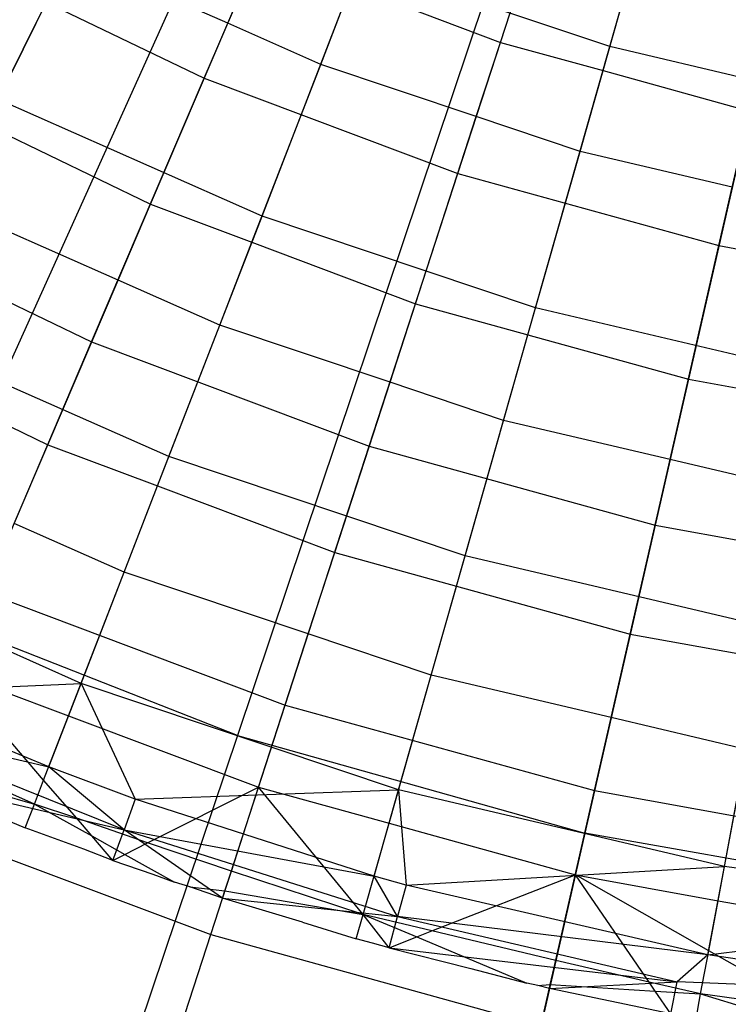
# Model space of a CAD drawing. Extents: x 0.1 to 25.1, y -5.4 to 12.3.
# Tile 26 of 107: x 11.863 to 12.257, y -1.478 to -0.931. Entities that reach past the tile are written whole.
import ezdxf

# ---------------------------------------------------------------- set-up
doc = ezdxf.new("R2010")
doc.units = 0
doc.header["$LTSCALE"] = 2.54
doc.layers.get('0').update_dxf_attribs({"color": 13, "linetype": 'CONTINUOUS'})

# ---------------------------------------------------------------- blocks, each defined once
blk = doc.blocks.new('GRUPUJ_1')
at = {"color": 0}
for p, q in [((12.06623, 4.4736, 6.85643), (12.1094, 4.62531, 6.75816)), ((12.06623, 4.4736, 6.85643), (12.1094, 4.62531, 6.75816)), ((11.84088, 4.45604, 6.73753), (11.90638, 4.60929, 6.63295)), ((11.84088, 4.45604, 6.73753), (11.90638, 4.60929, 6.63295)), ((12.00543, 4.476, 6.80664), (12.04231, 4.58953, 6.73286)), ((12.00543, 4.476, 6.80664), (12.04231, 4.58953, 6.73286)), ((11.67262, 4.16446, 18.47771), (11.86265, 4.58563, 18.62143)), ((11.67262, 4.16446, 18.47771), (11.86265, 4.58563, 18.62143)), ((11.72629, 4.44431, 6.96458), (11.79348, 4.57926, 6.85643)), ((11.72629, 4.44431, 6.96458), (11.79348, 4.57926, 6.85643)), ((12.06247, 4.46038, 6.80683), (12.09424, 4.57202, 6.7327)), ((12.06247, 4.46038, 6.80683), (12.09424, 4.57202, 6.7327)), ((11.98176, 4.40316, 6.73753), (12.03326, 4.56166, 6.63295)), ((11.98176, 4.40316, 6.73753), (12.03326, 4.56166, 6.63295)), ((11.85393, 4.48659, 6.8372), (11.87097, 4.52646, 6.80664)), ((11.85393, 4.48659, 6.8372), (11.87097, 4.52646, 6.80664)), ((12.00646, 4.52919, 18.62143), (11.8593, 4.09119, 18.47771)), ((12.00646, 4.52919, 18.62143), (11.8593, 4.09119, 18.47771)), ((11.7053, 4.52133, 6.73753), (11.84088, 4.45604, 6.73753)), ((11.7053, 4.52133, 6.73753), (11.84088, 4.45604, 6.73753)), ((11.71933, 4.43034, 6.91509), (11.76651, 4.5251, 6.83708)), ((11.71933, 4.43034, 6.91509), (11.76651, 4.5251, 6.83708)), ((11.85393, 4.48659, 6.8372), (11.76651, 4.5251, 6.83708)), ((11.85393, 4.48659, 6.8372), (11.76651, 4.5251, 6.83708)), ((12.12682, 4.36313, 6.73753), (12.16391, 4.52561, 6.63295)), ((12.12682, 4.36313, 6.73753), (12.16391, 4.52561, 6.63295)), ((11.87296, 4.37955, 6.96458), (11.92742, 4.52013, 6.85643)), ((11.87296, 4.37955, 6.96458), (11.92742, 4.52013, 6.85643)), ((12.06623, 4.4736, 6.85643), (11.92742, 4.52013, 6.85643)), ((12.06623, 4.4736, 6.85643), (11.92742, 4.52013, 6.85643)), ((11.90556, 4.4637, 6.83708), (11.92244, 4.50728, 6.80684)), ((11.90556, 4.4637, 6.83708), (11.92244, 4.50728, 6.80684)), ((11.92244, 4.50728, 6.80684), (12.00543, 4.476, 6.80664)), ((11.92244, 4.50728, 6.80684), (12.00543, 4.476, 6.80664)), ((11.81097, 4.38607, 6.91492), (11.85393, 4.48659, 6.8372)), ((11.81097, 4.38607, 6.91492), (11.85393, 4.48659, 6.8372)), ((11.90556, 4.4637, 6.83708), (11.85393, 4.48659, 6.8372)), ((11.90556, 4.4637, 6.83708), (11.85393, 4.48659, 6.8372)), ((12.15517, 4.48735, 18.62143), (12.05236, 4.03688, 18.47771)), ((12.15517, 4.48735, 18.62143), (12.05236, 4.03688, 18.47771)), ((11.99204, 4.4348, 6.83719), (12.00543, 4.476, 6.80664)), ((11.99204, 4.4348, 6.83719), (12.00543, 4.476, 6.80664)), ((12.00543, 4.476, 6.80664), (12.06247, 4.46038, 6.80683)), ((12.00543, 4.476, 6.80664), (12.06247, 4.46038, 6.80683)), ((12.02498, 4.3286, 6.96458), (12.06623, 4.4736, 6.85643)), ((12.02498, 4.3286, 6.96458), (12.06623, 4.4736, 6.85643)), ((12.20875, 4.44008, 6.85643), (12.06623, 4.4736, 6.85643)), ((12.20875, 4.44008, 6.85643), (12.06623, 4.4736, 6.85643)), ((11.86733, 4.36504, 6.91508), (11.90556, 4.4637, 6.83708)), ((11.86733, 4.36504, 6.91508), (11.90556, 4.4637, 6.83708)), ((11.99204, 4.4348, 6.83719), (11.90556, 4.4637, 6.83708)), ((11.99204, 4.4348, 6.83719), (11.90556, 4.4637, 6.83708)), ((11.77831, 4.30966, 6.85262), (11.84088, 4.45604, 6.73753)), ((11.77831, 4.30966, 6.85262), (11.84088, 4.45604, 6.73753)), ((11.84088, 4.45604, 6.73753), (11.98176, 4.40316, 6.73753)), ((11.84088, 4.45604, 6.73753), (11.98176, 4.40316, 6.73753)), ((12.04967, 4.4154, 6.83708), (12.06247, 4.46038, 6.80683)), ((12.04967, 4.4154, 6.83708), (12.06247, 4.46038, 6.80683)), ((12.06247, 4.46038, 6.80683), (12.14386, 4.43779, 6.80664)), ((12.06247, 4.46038, 6.80683), (12.14386, 4.43779, 6.80664)), ((11.87296, 4.37955, 6.96458), (11.72629, 4.44431, 6.96458)), ((11.87296, 4.37955, 6.96458), (11.72629, 4.44431, 6.96458)), ((11.95825, 4.33079, 6.91492), (11.99204, 4.4348, 6.83719)), ((11.95825, 4.33079, 6.91492), (11.99204, 4.4348, 6.83719)), ((12.04967, 4.4154, 6.83708), (11.99204, 4.4348, 6.83719)), ((12.04967, 4.4154, 6.83708), (11.99204, 4.4348, 6.83719)), ((11.71933, 4.43034, 6.91509), (11.81097, 4.38607, 6.91492)), ((11.71933, 4.43034, 6.91509), (11.81097, 4.38607, 6.91492)), ((12.02073, 4.31366, 6.91507), (12.04967, 4.4154, 6.83708)), ((12.02073, 4.31366, 6.91507), (12.04967, 4.4154, 6.83708)), ((12.13423, 4.39559, 6.83718), (12.04967, 4.4154, 6.83708)), ((12.13423, 4.39559, 6.83718), (12.04967, 4.4154, 6.83708)), ((11.93257, 4.25176, 6.85262), (11.98176, 4.40316, 6.73753)), ((11.93257, 4.25176, 6.85262), (11.98176, 4.40316, 6.73753)), ((11.98176, 4.40316, 6.73753), (12.12682, 4.36313, 6.73753)), ((11.98176, 4.40316, 6.73753), (12.12682, 4.36313, 6.73753)), ((12.10989, 4.28894, 6.91492), (12.13423, 4.39559, 6.83718)), ((12.10989, 4.28894, 6.91492), (12.13423, 4.39559, 6.83718)), ((11.79296, 4.34394, 6.95195), (11.69731, 4.38611, 6.95188)), ((11.79296, 4.34394, 6.95195), (11.69731, 4.38611, 6.95188)), ((11.79296, 4.34394, 6.95195), (11.81097, 4.38607, 6.91492)), ((11.79296, 4.34394, 6.95195), (11.81097, 4.38607, 6.91492)), ((11.81097, 4.38607, 6.91492), (11.86733, 4.36504, 6.91508)), ((11.81097, 4.38607, 6.91492), (11.86733, 4.36504, 6.91508)), ((11.62986, 4.38115, 6.85262), (11.77831, 4.30966, 6.85262)), ((11.62986, 4.38115, 6.85262), (11.77831, 4.30966, 6.85262)), ((11.82123, 4.24604, 7.08212), (11.87296, 4.37955, 6.96458)), ((11.82123, 4.24604, 7.08212), (11.87296, 4.37955, 6.96458)), ((12.02498, 4.3286, 6.96458), (11.87296, 4.37955, 6.96458)), ((12.02498, 4.3286, 6.96458), (11.87296, 4.37955, 6.96458)), ((11.84947, 4.31893, 6.95188), (11.86733, 4.36504, 6.91508)), ((11.84947, 4.31893, 6.95188), (11.86733, 4.36504, 6.91508)), ((11.86733, 4.36504, 6.91508), (11.95825, 4.33079, 6.91492)), ((11.86733, 4.36504, 6.91508), (11.95825, 4.33079, 6.91492)), ((12.0914, 4.20793, 6.85262), (12.12682, 4.36313, 6.73753)), ((12.0914, 4.20793, 6.85262), (12.12682, 4.36313, 6.73753)), ((12.12682, 4.36313, 6.73753), (12.27488, 4.33626, 6.73753)), ((12.12682, 4.36313, 6.73753), (12.27488, 4.33626, 6.73753)), ((11.75392, 4.2526, 7.03264), (11.79296, 4.34394, 6.95195)), ((11.75392, 4.2526, 7.03264), (11.79296, 4.34394, 6.95195)), ((11.84947, 4.31893, 6.95188), (11.79296, 4.34394, 6.95195)), ((11.84947, 4.31893, 6.95188), (11.79296, 4.34394, 6.95195)), ((11.9441, 4.28726, 6.95194), (11.95825, 4.33079, 6.91492)), ((11.9441, 4.28726, 6.95194), (11.95825, 4.33079, 6.91492)), ((11.95825, 4.33079, 6.91492), (12.02073, 4.31366, 6.91507)), ((11.95825, 4.33079, 6.91492), (12.02073, 4.31366, 6.91507)), ((11.98579, 4.19088, 7.08212), (12.02498, 4.3286, 6.96458)), ((11.98579, 4.19088, 7.08212), (12.02498, 4.3286, 6.96458)), ((12.18105, 4.29189, 6.96458), (12.02498, 4.3286, 6.96458)), ((12.18105, 4.29189, 6.96458), (12.02498, 4.3286, 6.96458)), ((11.81494, 4.22979, 7.03274), (11.84947, 4.31893, 6.95188)), ((11.81494, 4.22979, 7.03274), (11.84947, 4.31893, 6.95188)), ((11.9441, 4.28726, 6.95194), (11.84947, 4.31893, 6.95188)), ((11.9441, 4.28726, 6.95194), (11.84947, 4.31893, 6.95188)), ((11.82123, 4.24604, 7.08212), (11.66247, 4.31614, 7.08212)), ((11.82123, 4.24604, 7.08212), (11.66247, 4.31614, 7.08212)), ((12.00718, 4.26607, 6.95188), (12.02073, 4.31366, 6.91507)), ((12.00718, 4.26607, 6.95188), (12.02073, 4.31366, 6.91507)), ((12.02073, 4.31366, 6.91507), (12.10989, 4.28894, 6.91492)), ((12.02073, 4.31366, 6.91507), (12.10989, 4.28894, 6.91492)), ((11.71893, 4.17074, 6.97766), (11.77831, 4.30966, 6.85262)), ((11.71893, 4.17074, 6.97766), (11.77831, 4.30966, 6.85262)), ((11.77831, 4.30966, 6.85262), (11.93257, 4.25176, 6.85262)), ((11.77831, 4.30966, 6.85262), (11.93257, 4.25176, 6.85262)), ((11.65468, 4.3005, 7.03276), (11.75392, 4.2526, 7.03264)), ((11.65468, 4.3005, 7.03276), (11.75392, 4.2526, 7.03264)), ((11.91339, 4.19275, 7.03264), (11.9441, 4.28726, 6.95194)), ((11.91339, 4.19275, 7.03264), (11.9441, 4.28726, 6.95194)), ((12.00718, 4.26607, 6.95188), (11.9441, 4.28726, 6.95194)), ((12.00718, 4.26607, 6.95188), (11.9441, 4.28726, 6.95194)), ((12.09971, 4.24435, 6.95193), (12.10989, 4.28894, 6.91492)), ((12.09971, 4.24435, 6.95193), (12.10989, 4.28894, 6.91492)), ((12.10989, 4.28894, 6.91492), (12.1782, 4.27665, 6.91506)), ((12.10989, 4.28894, 6.91492), (12.1782, 4.27665, 6.91506)), ((11.98103, 4.17416, 7.03273), (12.00718, 4.26607, 6.95188)), ((11.98103, 4.17416, 7.03273), (12.00718, 4.26607, 6.95188)), ((12.09971, 4.24435, 6.95193), (12.00718, 4.26607, 6.95188)), ((12.09971, 4.24435, 6.95193), (12.00718, 4.26607, 6.95188)), ((11.73522, 4.20883, 7.07656), (11.75392, 4.2526, 7.03264)), ((11.73522, 4.20883, 7.07656), (11.75392, 4.2526, 7.03264)), ((11.75392, 4.2526, 7.03264), (11.81494, 4.22979, 7.03274)), ((11.75392, 4.2526, 7.03264), (11.81494, 4.22979, 7.03274)), ((11.88588, 4.10808, 6.97766), (11.93257, 4.25176, 6.85262)), ((11.88588, 4.10808, 6.97766), (11.93257, 4.25176, 6.85262)), ((11.93257, 4.25176, 6.85262), (12.0914, 4.20793, 6.85262)), ((11.93257, 4.25176, 6.85262), (12.0914, 4.20793, 6.85262)), ((11.77245, 4.12013, 7.20851), (11.82123, 4.24604, 7.08212)), ((11.77245, 4.12013, 7.20851), (11.82123, 4.24604, 7.08212)), ((11.98579, 4.19088, 7.08212), (11.82123, 4.24604, 7.08212)), ((11.98579, 4.19088, 7.08212), (11.82123, 4.24604, 7.08212)), ((12.07759, 4.14743, 7.03264), (12.09971, 4.24435, 6.95193)), ((12.07759, 4.14743, 7.03264), (12.09971, 4.24435, 6.95193)), ((12.1691, 4.22798, 6.95188), (12.09971, 4.24435, 6.95193)), ((12.1691, 4.22798, 6.95188), (12.09971, 4.24435, 6.95193)), ((11.79635, 4.18182, 7.07654), (11.81494, 4.22979, 7.03274)), ((11.79635, 4.18182, 7.07654), (11.81494, 4.22979, 7.03274)), ((11.81494, 4.22979, 7.03274), (11.91339, 4.19275, 7.03264)), ((11.81494, 4.22979, 7.03274), (11.91339, 4.19275, 7.03264)), ((11.79635, 4.18182, 7.07654), (11.73522, 4.20883, 7.07656)), ((11.79635, 4.18182, 7.07654), (11.73522, 4.20883, 7.07656)), ((12.05778, 4.06064, 6.97766), (12.0914, 4.20793, 6.85262)), ((12.05778, 4.06064, 6.97766), (12.0914, 4.20793, 6.85262)), ((12.0914, 4.20793, 6.85262), (12.25352, 4.17851, 6.85262)), ((12.0914, 4.20793, 6.85262), (12.25352, 4.17851, 6.85262)), ((11.77245, 4.12013, 7.20851), (11.60228, 4.19527, 7.20851)), ((11.77245, 4.12013, 7.20851), (11.60228, 4.19527, 7.20851)), ((11.8987, 4.14752, 7.07655), (11.91339, 4.19275, 7.03264)), ((11.8987, 4.14752, 7.07655), (11.91339, 4.19275, 7.03264)), ((11.91339, 4.19275, 7.03264), (11.98103, 4.17416, 7.03273)), ((11.91339, 4.19275, 7.03264), (11.98103, 4.17416, 7.03273)), ((11.94884, 4.06101, 7.20851), (11.98579, 4.19088, 7.08212)), ((11.94884, 4.06101, 7.20851), (11.98579, 4.19088, 7.08212)), ((12.15474, 4.15115, 7.08212), (11.98579, 4.19088, 7.08212)), ((12.15474, 4.15115, 7.08212), (11.98579, 4.19088, 7.08212)), ((11.76546, 4.10207, 7.1593), (11.79635, 4.18182, 7.07654)), ((11.76546, 4.10207, 7.1593), (11.79635, 4.18182, 7.07654)), ((11.8987, 4.14752, 7.07655), (11.79635, 4.18182, 7.07654)), ((11.8987, 4.14752, 7.07655), (11.79635, 4.18182, 7.07654)), ((11.96694, 4.12464, 7.07654), (11.98103, 4.17416, 7.03273)), ((11.96694, 4.12464, 7.07654), (11.98103, 4.17416, 7.03273)), ((11.98103, 4.17416, 7.03273), (12.07759, 4.14743, 7.03264)), ((11.98103, 4.17416, 7.03273), (12.07759, 4.14743, 7.03264)), ((11.71893, 4.17074, 6.97766), (11.88588, 4.10808, 6.97766)), ((11.71893, 4.17074, 6.97766), (11.88588, 4.10808, 6.97766)), ((11.8593, 4.09119, 18.47771), (11.67262, 4.16446, 18.47771)), ((11.8593, 4.09119, 18.47771), (11.67262, 4.16446, 18.47771)), ((12.12993, 4.01841, 7.20851), (12.15474, 4.15115, 7.08212)), ((12.12993, 4.01841, 7.20851), (12.15474, 4.15115, 7.08212)), ((11.87104, 4.0624, 7.15925), (11.8987, 4.14752, 7.07655)), ((11.87104, 4.0624, 7.15925), (11.8987, 4.14752, 7.07655)), ((11.96694, 4.12464, 7.07654), (11.8987, 4.14752, 7.07655)), ((11.96694, 4.12464, 7.07654), (11.8987, 4.14752, 7.07655)), ((12.06701, 4.1011, 7.07654), (12.07759, 4.14743, 7.03264)), ((12.06701, 4.1011, 7.07654), (12.07759, 4.14743, 7.03264)), ((12.07759, 4.14743, 7.03264), (12.15155, 4.13408, 7.03272)), ((12.07759, 4.14743, 7.03264), (12.15155, 4.13408, 7.03272)), ((11.75163, 4.06638, 7.19677), (11.70005, 4.12657, 7.15925)), ((11.70005, 4.12657, 7.15925), (11.76546, 4.10207, 7.1593)), ((11.70005, 4.12657, 7.15925), (11.76546, 4.10207, 7.1593)), ((11.75163, 4.06638, 7.19677), (11.70005, 4.12657, 7.15925)), ((11.94355, 4.04242, 7.15929), (11.96694, 4.12464, 7.07654)), ((11.94355, 4.04242, 7.15929), (11.96694, 4.12464, 7.07654)), ((12.06701, 4.1011, 7.07654), (11.96694, 4.12464, 7.07654)), ((12.06701, 4.1011, 7.07654), (11.96694, 4.12464, 7.07654)), ((11.65577, 4.11492, 7.25948), (11.77245, 4.12013, 7.20851)), ((11.65577, 4.11492, 7.25948), (11.77245, 4.12013, 7.20851)), ((11.75447, 4.07371, 7.25948), (11.77245, 4.12013, 7.20851)), ((11.75447, 4.07371, 7.25948), (11.77245, 4.12013, 7.20851)), ((11.77245, 4.12013, 7.20851), (11.8024, 4.05582, 7.25948)), ((11.94884, 4.06101, 7.20851), (11.77245, 4.12013, 7.20851)), ((11.77245, 4.12013, 7.20851), (11.8024, 4.05582, 7.25948)), ((11.94884, 4.06101, 7.20851), (11.77245, 4.12013, 7.20851)), ((11.75447, 4.07371, 7.25948), (11.65577, 4.11492, 7.25948)), ((11.75447, 4.07371, 7.25948), (11.65577, 4.11492, 7.25948)), ((11.84448, 3.98064, 7.10368), (11.88588, 4.10808, 6.97766)), ((11.84448, 3.98064, 7.10368), (11.88588, 4.10808, 6.97766)), ((11.88588, 4.10808, 6.97766), (12.05778, 4.06064, 6.97766)), ((11.88588, 4.10808, 6.97766), (12.05778, 4.06064, 6.97766)), ((11.75163, 4.06638, 7.19677), (11.76546, 4.10207, 7.1593)), ((11.75163, 4.06638, 7.19677), (11.76546, 4.10207, 7.1593)), ((11.75163, 4.06638, 7.19677), (11.76546, 4.10207, 7.1593)), ((11.75163, 4.06638, 7.19677), (11.76546, 4.10207, 7.1593)), ((11.76546, 4.10207, 7.1593), (11.87104, 4.0624, 7.15925)), ((11.76546, 4.10207, 7.1593), (11.87104, 4.0624, 7.15925)), ((12.04709, 4.01381, 7.15925), (12.06701, 4.1011, 7.07654)), ((12.04709, 4.01381, 7.15925), (12.06701, 4.1011, 7.07654)), ((12.14208, 4.08345, 7.07654), (12.06701, 4.1011, 7.07654)), ((12.14208, 4.08345, 7.07654), (12.06701, 4.1011, 7.07654)), ((11.64836, 4.0984, 7.24224), (11.75447, 4.07371, 7.25948)), ((11.79628, 4.03878, 7.24224), (11.64836, 4.0984, 7.24224)), ((11.64836, 4.0984, 7.24224), (11.75447, 4.07371, 7.25948)), ((11.79628, 4.03878, 7.24224), (11.64836, 4.0984, 7.24224)), ((11.8593, 4.09119, 18.47771), (11.71572, 3.66384, 18.29638)), ((11.8593, 4.09119, 18.47771), (11.71572, 3.66384, 18.29638)), ((11.8593, 4.09119, 18.47771), (12.05236, 4.03688, 18.47771)), ((11.8593, 4.09119, 18.47771), (12.05236, 4.03688, 18.47771)), ((12.12638, 3.99945, 7.15928), (12.14208, 4.08345, 7.07654)), ((12.12638, 3.99945, 7.15928), (12.14208, 4.08345, 7.07654)), ((11.74648, 4.05308, 7.21031), (11.68083, 4.08159, 7.20988)), ((11.74648, 4.05308, 7.21031), (11.68083, 4.08159, 7.20988)), ((11.67713, 4.07294, 7.21892), (11.74648, 4.05308, 7.21031)), ((11.67713, 4.07294, 7.21892), (11.74648, 4.05308, 7.21031)), ((11.79628, 4.03878, 7.24224), (11.75447, 4.07371, 7.25948)), ((11.8024, 4.05582, 7.25948), (11.75447, 4.07371, 7.25948)), ((11.79628, 4.03878, 7.24224), (11.75447, 4.07371, 7.25948)), ((11.8024, 4.05582, 7.25948), (11.75447, 4.07371, 7.25948)), ((11.67757, 4.06661, 7.2252), (11.79628, 4.03878, 7.24224)), ((11.67757, 4.06661, 7.2252), (11.79628, 4.03878, 7.24224)), ((11.74648, 4.05308, 7.21031), (11.75163, 4.06638, 7.19677)), ((11.74648, 4.05308, 7.21031), (11.75163, 4.06638, 7.19677)), ((11.77002, 4.04519, 7.2103), (11.75163, 4.06638, 7.19677)), ((11.77002, 4.04519, 7.2103), (11.75163, 4.06638, 7.19677)), ((11.77002, 4.04519, 7.2103), (11.75163, 4.06638, 7.19677)), ((11.77002, 4.04519, 7.2103), (11.75163, 4.06638, 7.19677)), ((11.80926, 4.03164, 7.20994), (11.87104, 4.0624, 7.15925)), ((11.80926, 4.03164, 7.20994), (11.87104, 4.0624, 7.15925)), ((11.85594, 4.01592, 7.20987), (11.87104, 4.0624, 7.15925)), ((11.85594, 4.01592, 7.20987), (11.87104, 4.0624, 7.15925)), ((11.87104, 4.0624, 7.15925), (11.94355, 4.04242, 7.15929)), ((11.92916, 3.99185, 7.21031), (11.87104, 4.0624, 7.15925)), ((11.87104, 4.0624, 7.15925), (11.94355, 4.04242, 7.15929)), ((11.92916, 3.99185, 7.21031), (11.87104, 4.0624, 7.15925)), ((11.8024, 4.05582, 7.25948), (11.94884, 4.06101, 7.20851)), ((11.8024, 4.05582, 7.25948), (11.94884, 4.06101, 7.20851)), ((11.93522, 4.01313, 7.25948), (11.94884, 4.06101, 7.20851)), ((11.93522, 4.01313, 7.25948), (11.94884, 4.06101, 7.20851)), ((11.94884, 4.06101, 7.20851), (11.95313, 4.00812, 7.25948)), ((12.12993, 4.01841, 7.20851), (11.94884, 4.06101, 7.20851)), ((11.94884, 4.06101, 7.20851), (11.95313, 4.00812, 7.25948)), ((12.12993, 4.01841, 7.20851), (11.94884, 4.06101, 7.20851)), ((12.02796, 3.93, 7.10368), (12.05778, 4.06064, 6.97766)), ((12.02796, 3.93, 7.10368), (12.05778, 4.06064, 6.97766)), ((12.05778, 4.06064, 6.97766), (12.23324, 4.0288, 6.97766)), ((12.05778, 4.06064, 6.97766), (12.23324, 4.0288, 6.97766)), ((11.70686, 4.05447, 7.225), (11.74139, 4.03994, 7.225)), ((11.70686, 4.05447, 7.225), (11.74139, 4.03994, 7.225)), ((11.70686, 4.05447, 7.225), (11.74139, 4.03994, 7.225)), ((11.70686, 4.05447, 7.225), (11.74139, 4.03994, 7.225)), ((11.74139, 4.03994, 7.225), (11.74648, 4.05308, 7.21031)), ((11.74139, 4.03994, 7.225), (11.74648, 4.05308, 7.21031)), ((11.74648, 4.05308, 7.21031), (11.77838, 4.03539, 7.21637)), ((11.77002, 4.04519, 7.2103), (11.74648, 4.05308, 7.21031)), ((11.74648, 4.05308, 7.21031), (11.77838, 4.03539, 7.21637)), ((11.77002, 4.04519, 7.2103), (11.74648, 4.05308, 7.21031)), ((11.8024, 4.05582, 7.25948), (11.79628, 4.03878, 7.24224)), ((11.8024, 4.05582, 7.25948), (11.79628, 4.03878, 7.24224)), ((11.93522, 4.01313, 7.25948), (11.8024, 4.05582, 7.25948)), ((11.93522, 4.01313, 7.25948), (11.8024, 4.05582, 7.25948)), ((11.66627, 4.04752, 7.10368), (11.84448, 3.98064, 7.10368)), ((11.66627, 4.04752, 7.10368), (11.84448, 3.98064, 7.10368)), ((11.77838, 4.03539, 7.21637), (11.77002, 4.04519, 7.2103)), ((11.77838, 4.03539, 7.21637), (11.77002, 4.04519, 7.2103)), ((11.80926, 4.03164, 7.20994), (11.77002, 4.04519, 7.2103)), ((11.77838, 4.03539, 7.21637), (11.77002, 4.04519, 7.2103)), ((11.80926, 4.03164, 7.20994), (11.77002, 4.04519, 7.2103)), ((11.80926, 4.03164, 7.20994), (11.77002, 4.04519, 7.2103)), ((11.77398, 4.0281, 7.225), (11.74139, 4.03994, 7.225)), ((11.77398, 4.0281, 7.225), (11.74139, 4.03994, 7.225)), ((11.77398, 4.0281, 7.225), (11.74139, 4.03994, 7.225)), ((11.77398, 4.0281, 7.225), (11.74139, 4.03994, 7.225)), ((11.92916, 3.99185, 7.21031), (11.94355, 4.04242, 7.15929)), ((11.92916, 3.99185, 7.21031), (11.94355, 4.04242, 7.15929)), ((11.92916, 3.99185, 7.21031), (11.94355, 4.04242, 7.15929)), ((11.92916, 3.99185, 7.21031), (11.94355, 4.04242, 7.15929)), ((11.94355, 4.04242, 7.15929), (12.04709, 4.01381, 7.15925)), ((11.94355, 4.04242, 7.15929), (12.04709, 4.01381, 7.15925)), ((11.79016, 4.02174, 7.225), (11.77838, 4.03539, 7.21637)), ((11.79016, 4.02174, 7.225), (11.77838, 4.03539, 7.21637)), ((11.79016, 4.02174, 7.225), (11.77838, 4.03539, 7.21637)), ((11.77838, 4.03539, 7.21637), (11.79673, 4.02508, 7.21974)), ((11.77838, 4.03539, 7.21637), (11.79673, 4.02508, 7.21974)), ((11.79016, 4.02174, 7.225), (11.79628, 4.03878, 7.24224)), ((11.79016, 4.02174, 7.225), (11.79628, 4.03878, 7.24224)), ((11.79628, 4.03878, 7.24224), (11.93522, 4.01313, 7.25948)), ((11.79628, 4.03878, 7.24224), (11.93522, 4.01313, 7.25948)), ((11.79628, 4.03878, 7.24224), (11.94834, 3.99066, 7.24224)), ((11.85106, 4.00092, 7.225), (11.79628, 4.03878, 7.24224)), ((11.85106, 4.00092, 7.225), (11.79628, 4.03878, 7.24224)), ((11.79628, 4.03878, 7.24224), (11.94834, 3.99066, 7.24224)), ((12.05236, 4.03688, 18.47771), (11.95204, 3.59735, 18.29638)), ((12.05236, 4.03688, 18.47771), (11.95204, 3.59735, 18.29638)), ((12.24986, 4.00205, 18.47771), (12.05236, 4.03688, 18.47771)), ((12.24986, 4.00205, 18.47771), (12.05236, 4.03688, 18.47771)), ((11.79673, 4.02508, 7.21974), (11.80926, 4.03164, 7.20994)), ((11.79673, 4.02508, 7.21974), (11.80926, 4.03164, 7.20994)), ((11.85594, 4.01592, 7.20987), (11.80926, 4.03164, 7.20994)), ((11.85594, 4.01592, 7.20987), (11.80926, 4.03164, 7.20994)), ((11.85594, 4.01592, 7.20987), (11.80926, 4.03164, 7.20994)), ((11.79016, 4.02174, 7.225), (11.77398, 4.0281, 7.225)), ((11.79016, 4.02174, 7.225), (11.77398, 4.0281, 7.225)), ((11.79016, 4.02174, 7.225), (11.77398, 4.0281, 7.225)), ((11.79016, 4.02174, 7.225), (11.77398, 4.0281, 7.225)), ((11.79016, 4.02174, 7.225), (11.79673, 4.02508, 7.21974)), ((11.79016, 4.02174, 7.225), (11.79673, 4.02508, 7.21974)), ((11.79673, 4.02508, 7.21974), (11.82433, 4.0098, 7.225)), ((11.79673, 4.02508, 7.21974), (11.82433, 4.0098, 7.225)), ((11.79016, 4.02174, 7.225), (11.81237, 4.01415, 7.225)), ((11.79016, 4.02174, 7.225), (11.81237, 4.01415, 7.225)), ((11.79016, 4.02174, 7.225), (11.81237, 4.01415, 7.225)), ((11.95313, 4.00812, 7.25948), (12.12993, 4.01841, 7.20851)), ((11.95313, 4.00812, 7.25948), (12.12993, 4.01841, 7.20851)), ((12.12078, 3.96948, 7.25948), (12.12993, 4.01841, 7.20851)), ((12.12078, 3.96948, 7.25948), (12.12993, 4.01841, 7.20851)), ((12.31417, 3.99271, 7.20851), (12.12993, 4.01841, 7.20851)), ((12.31417, 3.99271, 7.20851), (12.12993, 4.01841, 7.20851)), ((11.81237, 4.01415, 7.225), (11.82433, 4.0098, 7.225)), ((11.81237, 4.01415, 7.225), (11.82433, 4.0098, 7.225)), ((11.81237, 4.01415, 7.225), (11.82433, 4.0098, 7.225)), ((11.85236, 4.0049, 7.22096), (11.85594, 4.01592, 7.20987)), ((11.85236, 4.0049, 7.22096), (11.85594, 4.01592, 7.20987)), ((11.92916, 3.99185, 7.21031), (11.85594, 4.01592, 7.20987)), ((11.92916, 3.99185, 7.21031), (11.85594, 4.01592, 7.20987)), ((11.92916, 3.99185, 7.21031), (11.85594, 4.01592, 7.20987)), ((11.95313, 4.00812, 7.25948), (11.93522, 4.01313, 7.25948)), ((11.94834, 3.99066, 7.24224), (11.93522, 4.01313, 7.25948)), ((11.94834, 3.99066, 7.24224), (11.93522, 4.01313, 7.25948)), ((11.95313, 4.00812, 7.25948), (11.93522, 4.01313, 7.25948)), ((11.9673, 3.98269, 7.21013), (12.04709, 4.01381, 7.15925)), ((11.9673, 3.98269, 7.21013), (12.04709, 4.01381, 7.15925)), ((12.03623, 3.96619, 7.20985), (12.04709, 4.01381, 7.15925)), ((12.03623, 3.96619, 7.20985), (12.04709, 4.01381, 7.15925)), ((12.08811, 3.95431, 7.21016), (12.04709, 4.01381, 7.15925)), ((12.12117, 3.9716, 7.18743), (12.04709, 4.01381, 7.15925)), ((12.04709, 4.01381, 7.15925), (12.12638, 3.99945, 7.15928)), ((12.04709, 4.01381, 7.15925), (12.12638, 3.99945, 7.15928)), ((12.12117, 3.9716, 7.18743), (12.04709, 4.01381, 7.15925)), ((12.08811, 3.95431, 7.21016), (12.04709, 4.01381, 7.15925)), ((11.83289, 4.00713, 7.225), (11.82433, 4.0098, 7.225)), ((11.83289, 4.00713, 7.225), (11.82433, 4.0098, 7.225)), ((11.83289, 4.00713, 7.225), (11.82433, 4.0098, 7.225)), ((11.85106, 4.00092, 7.225), (11.83289, 4.00713, 7.225)), ((11.85106, 4.00092, 7.225), (11.83289, 4.00713, 7.225)), ((11.83289, 4.00713, 7.225), (11.85236, 4.0049, 7.22096)), ((11.83289, 4.00713, 7.225), (11.85236, 4.0049, 7.22096)), ((11.85106, 4.00092, 7.225), (11.83289, 4.00713, 7.225)), ((11.95313, 4.00812, 7.25948), (11.94834, 3.99066, 7.24224)), ((11.95313, 4.00812, 7.25948), (11.94834, 3.99066, 7.24224)), ((12.12078, 3.96948, 7.25948), (11.95313, 4.00812, 7.25948)), ((12.12078, 3.96948, 7.25948), (11.95313, 4.00812, 7.25948)), ((11.85106, 4.00092, 7.225), (11.85236, 4.0049, 7.22096)), ((11.85106, 4.00092, 7.225), (11.85236, 4.0049, 7.22096)), ((11.85236, 4.0049, 7.22096), (11.92916, 3.99185, 7.21031)), ((11.85236, 4.0049, 7.22096), (11.92916, 3.99185, 7.21031)), ((11.89549, 3.9876, 7.225), (11.85106, 4.00092, 7.225)), ((11.89549, 3.9876, 7.225), (11.85106, 4.00092, 7.225)), ((11.85106, 4.00092, 7.225), (11.94834, 3.99066, 7.24224)), ((11.85106, 4.00092, 7.225), (11.94834, 3.99066, 7.24224)), ((11.89549, 3.9876, 7.225), (11.85106, 4.00092, 7.225)), ((12.12117, 3.9716, 7.18743), (12.12638, 3.99945, 7.15928)), ((12.12117, 3.9716, 7.18743), (12.12638, 3.99945, 7.15928)), ((12.12117, 3.9716, 7.18743), (12.12638, 3.99945, 7.15928)), ((12.12117, 3.9716, 7.18743), (12.12638, 3.99945, 7.15928)), ((12.12638, 3.99945, 7.15928), (12.22679, 3.9812, 7.15925)), ((12.12638, 3.99945, 7.15928), (12.22679, 3.9812, 7.15925)), ((11.92531, 3.9783, 7.225), (11.92916, 3.99185, 7.21031)), ((11.92531, 3.9783, 7.225), (11.92916, 3.99185, 7.21031)), ((11.92916, 3.99185, 7.21031), (11.95908, 3.9793, 7.21514)), ((11.9673, 3.98269, 7.21013), (11.92916, 3.99185, 7.21031)), ((11.9673, 3.98269, 7.21013), (11.92916, 3.99185, 7.21031)), ((11.9673, 3.98269, 7.21013), (11.92916, 3.99185, 7.21031)), ((11.94354, 3.9732, 7.225), (11.92916, 3.99185, 7.21031)), ((11.92916, 3.99185, 7.21031), (11.95908, 3.9793, 7.21514)), ((11.94354, 3.9732, 7.225), (11.92916, 3.99185, 7.21031)), ((11.94354, 3.9732, 7.225), (11.94834, 3.99066, 7.24224)), ((11.94354, 3.9732, 7.225), (11.94834, 3.99066, 7.24224)), ((12.12078, 3.96948, 7.25948), (11.94834, 3.99066, 7.24224)), ((12.12078, 3.96948, 7.25948), (11.94834, 3.99066, 7.24224)), ((11.94834, 3.99066, 7.24224), (12.10363, 3.95432, 7.24224)), ((11.94834, 3.99066, 7.24224), (12.10363, 3.95432, 7.24224)), ((12.12078, 3.96948, 7.25948), (12.31417, 3.99271, 7.20851)), ((12.12078, 3.96948, 7.25948), (12.31417, 3.99271, 7.20851)), ((11.89549, 3.9876, 7.225), (11.92531, 3.9783, 7.225)), ((11.89549, 3.9876, 7.225), (11.92531, 3.9783, 7.225)), ((11.89549, 3.9876, 7.225), (11.92531, 3.9783, 7.225)), ((11.80902, 3.87151, 7.225), (11.84448, 3.98064, 7.10368)), ((11.80902, 3.87151, 7.225), (11.84448, 3.98064, 7.10368)), ((11.84448, 3.98064, 7.10368), (12.02796, 3.93, 7.10368)), ((11.84448, 3.98064, 7.10368), (12.02796, 3.93, 7.10368)), ((11.95908, 3.9793, 7.21514), (11.9673, 3.98269, 7.21013)), ((11.95908, 3.9793, 7.21514), (11.9673, 3.98269, 7.21013)), ((11.95908, 3.9793, 7.21514), (11.9673, 3.98269, 7.21013)), ((12.03623, 3.96619, 7.20985), (11.9673, 3.98269, 7.21013)), ((12.03623, 3.96619, 7.20985), (11.9673, 3.98269, 7.21013)), ((12.03623, 3.96619, 7.20985), (11.9673, 3.98269, 7.21013)), ((12.03623, 3.96619, 7.20985), (11.9673, 3.98269, 7.21013)), ((11.93441, 3.97594, 7.225), (11.92531, 3.9783, 7.225)), ((11.93441, 3.97594, 7.225), (11.92531, 3.9783, 7.225)), ((11.93441, 3.97594, 7.225), (11.92531, 3.9783, 7.225)), ((11.94354, 3.9732, 7.225), (11.93441, 3.97594, 7.225)), ((11.94354, 3.9732, 7.225), (11.93441, 3.97594, 7.225)), ((11.94354, 3.9732, 7.225), (11.93441, 3.97594, 7.225)), ((11.94354, 3.9732, 7.225), (11.95908, 3.9793, 7.21514)), ((11.94354, 3.9732, 7.225), (11.95908, 3.9793, 7.21514)), ((11.95908, 3.9793, 7.21514), (12.02014, 3.9537, 7.225)), ((11.95908, 3.9793, 7.21514), (12.02014, 3.9537, 7.225)), ((11.95908, 3.9793, 7.21514), (12.02014, 3.9537, 7.225)), ((11.94354, 3.9732, 7.225), (11.98907, 3.96176, 7.225)), ((11.94354, 3.9732, 7.225), (11.98907, 3.96176, 7.225)), ((11.94354, 3.9732, 7.225), (11.98907, 3.96176, 7.225)), ((11.94354, 3.9732, 7.225), (12.10363, 3.95432, 7.24224)), ((11.94354, 3.9732, 7.225), (12.10363, 3.95432, 7.24224)), ((12.12078, 3.96948, 7.25948), (12.10363, 3.95432, 7.24224)), ((12.12078, 3.96948, 7.25948), (12.10363, 3.95432, 7.24224)), ((12.11671, 3.94774, 7.21031), (12.12117, 3.9716, 7.18743)), ((12.11671, 3.94774, 7.21031), (12.12117, 3.9716, 7.18743)), ((12.26332, 3.94796, 7.25948), (12.12078, 3.96948, 7.25948)), ((12.26332, 3.94796, 7.25948), (12.12078, 3.96948, 7.25948)), ((12.17967, 3.93892, 7.21026), (12.12117, 3.9716, 7.18743)), ((12.17967, 3.93892, 7.21026), (12.12117, 3.9716, 7.18743)), ((12.17967, 3.93892, 7.21026), (12.12117, 3.9716, 7.18743)), ((12.17967, 3.93892, 7.21026), (12.12117, 3.9716, 7.18743)), ((12.03317, 3.95284, 7.22296), (12.03623, 3.96619, 7.20985)), ((12.03317, 3.95284, 7.22296), (12.03623, 3.96619, 7.20985)), ((12.03317, 3.95284, 7.22296), (12.03623, 3.96619, 7.20985)), ((12.08811, 3.95431, 7.21016), (12.03623, 3.96619, 7.20985)), ((12.08811, 3.95431, 7.21016), (12.03623, 3.96619, 7.20985)), ((12.08811, 3.95431, 7.21016), (12.03623, 3.96619, 7.20985)), ((11.98907, 3.96176, 7.225), (12.02014, 3.9537, 7.225)), ((11.98907, 3.96176, 7.225), (12.02014, 3.9537, 7.225)), ((11.98907, 3.96176, 7.225), (12.02014, 3.9537, 7.225)), ((12.0263, 3.9524, 7.225), (12.02014, 3.9537, 7.225)), ((12.0263, 3.9524, 7.225), (12.02014, 3.9537, 7.225)), ((12.0263, 3.9524, 7.225), (12.02014, 3.9537, 7.225)), ((12.0263, 3.9524, 7.225), (12.02014, 3.9537, 7.225)), ((12.0263, 3.9524, 7.225), (12.03317, 3.95284, 7.22296)), ((12.0263, 3.9524, 7.225), (12.03317, 3.95284, 7.22296)), ((12.03271, 3.95079, 7.225), (12.0263, 3.9524, 7.225)), ((12.03271, 3.95079, 7.225), (12.0263, 3.9524, 7.225)), ((12.03271, 3.95079, 7.225), (12.0263, 3.9524, 7.225)), ((12.03271, 3.95079, 7.225), (12.0263, 3.9524, 7.225)), ((12.03271, 3.95079, 7.225), (12.10363, 3.95432, 7.24224)), ((12.03271, 3.95079, 7.225), (12.10363, 3.95432, 7.24224)), ((12.03271, 3.95079, 7.225), (12.03317, 3.95284, 7.22296)), ((12.03271, 3.95079, 7.225), (12.03317, 3.95284, 7.22296)), ((12.03317, 3.95284, 7.22296), (12.09142, 3.9493, 7.21416)), ((12.03317, 3.95284, 7.22296), (12.09142, 3.9493, 7.21416)), ((12.03317, 3.95284, 7.22296), (12.09142, 3.9493, 7.21416)), ((12.11671, 3.94774, 7.21031), (12.08811, 3.95431, 7.21016)), ((12.09142, 3.9493, 7.21416), (12.08811, 3.95431, 7.21016)), ((12.11671, 3.94774, 7.21031), (12.08811, 3.95431, 7.21016)), ((12.09142, 3.9493, 7.21416), (12.08811, 3.95431, 7.21016)), ((12.09142, 3.9493, 7.21416), (12.08811, 3.95431, 7.21016)), ((12.10018, 3.93655, 7.225), (12.10363, 3.95432, 7.24224)), ((12.10018, 3.93655, 7.225), (12.10363, 3.95432, 7.24224)), ((12.26332, 3.94796, 7.25948), (12.10363, 3.95432, 7.24224)), ((12.26332, 3.94796, 7.25948), (12.10363, 3.95432, 7.24224)), ((12.10018, 3.93655, 7.225), (12.03271, 3.95079, 7.225)), ((12.10018, 3.93655, 7.225), (12.03271, 3.95079, 7.225)), ((12.10018, 3.93655, 7.225), (12.03271, 3.95079, 7.225)), ((12.10018, 3.93655, 7.225), (12.03271, 3.95079, 7.225)), ((12.10018, 3.93655, 7.225), (12.09142, 3.9493, 7.21416)), ((12.10018, 3.93655, 7.225), (12.09142, 3.9493, 7.21416)), ((12.10018, 3.93655, 7.225), (12.09142, 3.9493, 7.21416)), ((12.09142, 3.9493, 7.21416), (12.11671, 3.94774, 7.21031)), ((12.10018, 3.93655, 7.225), (12.09142, 3.9493, 7.21416)), ((12.09142, 3.9493, 7.21416), (12.11671, 3.94774, 7.21031)), ((12.11413, 3.93389, 7.225), (12.11671, 3.94774, 7.21031)), ((12.11413, 3.93389, 7.225), (12.11671, 3.94774, 7.21031)), ((12.11671, 3.94774, 7.21031), (12.21504, 3.91756, 7.225)), ((12.17967, 3.93892, 7.21026), (12.11671, 3.94774, 7.21031)), ((12.11671, 3.94774, 7.21031), (12.21504, 3.91756, 7.225)), ((12.17967, 3.93892, 7.21026), (12.11671, 3.94774, 7.21031))]:
    blk.add_line(p, q, dxfattribs=at)

msp = doc.modelspace()

# ---------------------------------------------------------------- block references
at = {"color": 0}
msp.add_blockref('GRUPUJ_1', (0.125, -5.41988, 0.188), dxfattribs=at)

doc.saveas('drawing.dxf')
